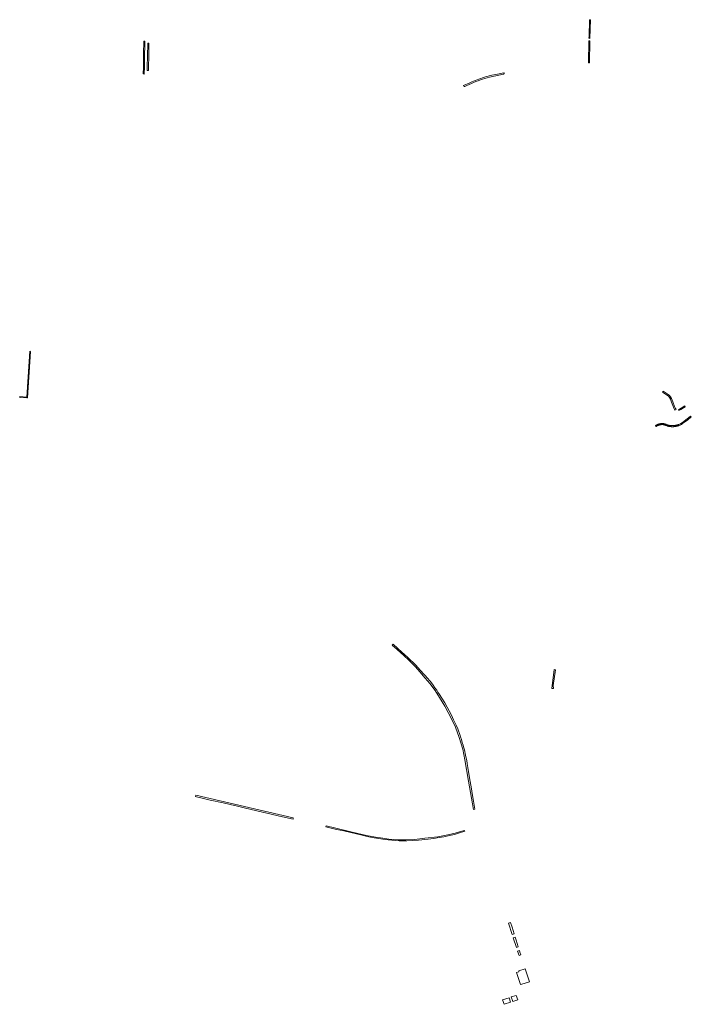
# Model space of a CAD drawing. Extents: x 212171 to 228808, y 571701 to 593093.
# Tile 21 of 97: x 216171 to 216552, y 586139 to 586696. Entities that reach past the tile are written whole.
import ezdxf

# ---------------------------------------------------------------- set-up
doc = ezdxf.new("R2010")
doc.units = 0
doc.layers.add('016 Alles planjaar 2023', color=72, linetype='Continuous', lineweight=20, true_color=0x1e90ff)

msp = doc.modelspace()

# ---------------------------------------------------------------- hatches: boundary and pattern name
at = {"layer": '016 Alles planjaar 2023', "true_color": 0x1e90ff}
h = msp.add_hatch(dxfattribs=at)
h.set_pattern_fill('DQ_CLEAR', color=72, style=0)
h.set_pattern_definition([])
h.paths.add_polyline_path([(216494.77, 586696.46), (216494.23, 586696.49), (216493.95, 586686.94), (216493.92, 586685.94), (216494.49, 586685.93), (216494.77, 586696.46)])
h = msp.add_hatch(dxfattribs=at)
h.set_pattern_fill('DQ_CLEAR', color=72, style=0)
h.set_pattern_definition([])
h.paths.add_polyline_path([(216242.33, 586684.36), (216241.67, 586684.37), (216241.59, 586677.17), (216241.57, 586675.06), (216241.5, 586671.95), (216241.43, 586669.42), (216241.35, 586665.76), (216241.43, 586665.76), (216241.88, 586665.7), (216241.93, 586666.15), (216242.06, 586669.45), (216242.03, 586671.95), (216242.11, 586675.05), (216242.13, 586677.55), (216242.21, 586680.65), (216242.33, 586684.36)])
h = msp.add_hatch(dxfattribs=at)
h.set_pattern_fill('DQ_CLEAR', color=72, style=0)
h.set_pattern_definition([])
h.paths.add_polyline_path([(216244.29, 586667.78), (216244.31, 586669.97), (216244.46, 586675.57), (216244.53, 586683.2), (216243.88, 586683.21), (216243.81, 586675.58), (216243.66, 586669.98), (216243.64, 586667.79), (216244.29, 586667.78)])
h = msp.add_hatch(dxfattribs=at)
h.set_pattern_fill('DQ_CLEAR', color=72, style=0)
h.set_pattern_definition([])
h.paths.add_polyline_path([(216493.56, 586672.08), (216494.22, 586672.03), (216494.45, 586684.51), (216493.89, 586684.51), (216493.56, 586672.08)])
h = msp.add_hatch(dxfattribs=at)
h.set_pattern_fill('DQ_CLEAR', color=72, style=0)
h.set_pattern_definition([])
h.paths.add_polyline_path([(216445.71, 586666.46), (216441.12, 586665.51), (216440.04, 586665.29), (216438.96, 586665.06), (216437.89, 586664.81), (216436.82, 586664.54), (216435.76, 586664.25), (216434.7, 586663.94), (216433.65, 586663.61), (216432.6, 586663.26), (216431.56, 586662.9), (216430.53, 586662.52), (216429.5, 586662.12), (216428.49, 586661.7), (216427.47, 586661.26), (216426.47, 586660.81), (216422.84, 586659.17), (216422.84, 586659.16), (216422.84, 586659.15), (216422.85, 586659.14), (216422.85, 586659.13), (216422.85, 586659.12), (216422.85, 586659.11), (216422.85, 586659.1), (216422.86, 586659.09), (216422.86, 586659.08), (216422.86, 586659.08), (216422.86, 586659.07), (216422.87, 586659.06), (216422.87, 586659.05), (216422.87, 586659.04), (216422.88, 586659.03), (216422.88, 586659.02), (216422.88, 586659.01), (216422.89, 586659.01), (216422.89, 586659), (216422.89, 586658.99), (216422.9, 586658.98), (216422.9, 586658.97), (216422.91, 586658.97), (216422.91, 586658.96), (216422.92, 586658.95), (216422.92, 586658.94), (216422.93, 586658.93), (216422.93, 586658.93), (216422.94, 586658.92), (216422.94, 586658.91), (216422.95, 586658.9), (216422.95, 586658.9), (216422.96, 586658.89), (216422.97, 586658.88), (216422.97, 586658.88), (216422.98, 586658.87), (216422.98, 586658.86), (216422.99, 586658.85), (216423, 586658.85), (216423, 586658.84), (216423.01, 586658.84), (216423.02, 586658.83), (216423.02, 586658.82), (216423.03, 586658.82), (216423.04, 586658.81), (216423.04, 586658.81), (216423.05, 586658.8), (216423.06, 586658.79), (216423.07, 586658.79), (216423.07, 586658.78), (216423.08, 586658.78), (216423.09, 586658.77), (216423.1, 586658.77), (216423.11, 586658.76), (216423.11, 586658.76), (216423.12, 586658.75), (216423.13, 586658.75), (216423.14, 586658.75), (216423.15, 586658.74), (216423.15, 586658.74), (216423.16, 586658.73), (216423.17, 586658.73), (216423.18, 586658.73), (216423.19, 586658.72), (216423.2, 586658.72), (216423.2, 586658.72), (216423.21, 586658.71), (216423.22, 586658.71), (216423.23, 586658.71), (216423.24, 586658.71), (216423.25, 586658.7), (216423.26, 586658.7), (216423.27, 586658.7), (216423.28, 586658.7), (216423.28, 586658.69), (216423.29, 586658.69), (216423.3, 586658.69), (216423.31, 586658.69), (216423.32, 586658.69), (216423.33, 586658.69), (216423.34, 586658.69), (216423.35, 586658.69), (216423.36, 586658.69), (216423.37, 586658.69), (216423.38, 586658.68), (216423.39, 586658.68), (216423.39, 586658.68), (216423.4, 586658.68), (216423.41, 586658.69), (216423.42, 586658.69), (216423.43, 586658.69), (216423.44, 586658.69), (216423.45, 586658.69), (216423.46, 586658.69), (216423.47, 586658.69), (216423.48, 586658.69), (216423.49, 586658.69), (216423.5, 586658.69), (216423.5, 586658.7), (216423.51, 586658.7), (216423.52, 586658.7), (216423.53, 586658.7), (216424.76, 586659.29), (216426.01, 586659.86), (216427.26, 586660.41), (216428.52, 586660.93), (216429.8, 586661.43), (216431.08, 586661.91), (216432.37, 586662.36), (216433.67, 586662.79), (216434.97, 586663.19), (216436.29, 586663.57), (216437.61, 586663.92), (216445.45, 586665.64), (216445.46, 586665.64), (216445.46, 586665.64), (216445.47, 586665.64), (216445.48, 586665.64), (216445.49, 586665.65), (216445.49, 586665.65), (216445.5, 586665.65), (216445.51, 586665.66), (216445.51, 586665.66), (216445.52, 586665.66), (216445.53, 586665.66), (216445.53, 586665.67), (216445.54, 586665.67), (216445.55, 586665.67), (216445.55, 586665.68), (216445.56, 586665.68), (216445.57, 586665.69), (216445.57, 586665.69), (216445.58, 586665.69), (216445.59, 586665.7), (216445.59, 586665.7), (216445.6, 586665.71), (216445.61, 586665.71), (216445.61, 586665.72), (216445.62, 586665.72), (216445.62, 586665.73), (216445.63, 586665.73), (216445.64, 586665.74), (216445.64, 586665.74), (216445.65, 586665.75), (216445.65, 586665.75), (216445.66, 586665.76), (216445.66, 586665.76), (216445.67, 586665.77), (216445.67, 586665.77), (216445.68, 586665.78), (216445.68, 586665.78), (216445.69, 586665.79), (216445.69, 586665.8), (216445.7, 586665.8), (216445.7, 586665.81), (216445.71, 586665.81), (216445.71, 586665.82), (216445.72, 586665.83), (216445.72, 586665.83), (216445.72, 586665.84), (216445.73, 586665.85), (216445.73, 586665.85), (216445.74, 586665.86), (216445.74, 586665.87), (216445.74, 586665.87), (216445.75, 586665.88), (216445.75, 586665.89), (216445.75, 586665.89), (216445.75, 586665.9), (216445.76, 586665.91), (216445.76, 586665.92), (216445.76, 586665.92), (216445.77, 586665.93), (216445.77, 586665.94), (216445.77, 586665.94), (216445.77, 586665.95), (216445.77, 586665.96), (216445.78, 586665.97), (216445.78, 586665.97), (216445.78, 586665.98), (216445.78, 586665.99), (216445.78, 586666), (216445.78, 586666), (216445.79, 586666.01), (216445.79, 586666.02), (216445.79, 586666.03), (216445.79, 586666.03), (216445.79, 586666.04), (216445.79, 586666.05), (216445.79, 586666.06), (216445.79, 586666.06), (216445.79, 586666.07), (216445.79, 586666.08), (216445.79, 586666.09), (216445.79, 586666.09), (216445.79, 586666.1), (216445.79, 586666.11), (216445.79, 586666.12), (216445.79, 586666.12), (216445.79, 586666.13), (216445.79, 586666.14), (216445.79, 586666.15), (216445.78, 586666.16), (216445.78, 586666.16), (216445.78, 586666.17), (216445.71, 586666.46)])
h = msp.add_hatch(dxfattribs=at)
h.set_pattern_fill('DQ_CLEAR', color=72, style=0)
h.set_pattern_definition([])
h.paths.add_polyline_path([(216175.38, 586482.81), (216171.38, 586483.07), (216171.35, 586482.57), (216175.35, 586482.31), (216175.85, 586482.27), (216177.55, 586508.55), (216177.49, 586508.58), (216177.42, 586508.61), (216177.35, 586508.64), (216177.28, 586508.66), (216177.21, 586508.69), (216177.14, 586508.72), (216177.07, 586508.74), (216175.38, 586482.81)])
h = msp.add_hatch(dxfattribs=at)
h.set_pattern_fill('DQ_CLEAR', color=72, style=0)
h.set_pattern_definition([])
h.paths.add_polyline_path([(216535.95, 586486.09), (216535.91, 586486.04), (216535.58, 586485.5), (216537.81, 586484.09), (216538.98, 586483.24), (216539.55, 586482.6), (216540.05, 586481.65), (216540.75, 586479.86), (216541.77, 586477.12), (216542.62, 586475.4), (216543.24, 586475.71), (216542.97, 586476.26), (216542.41, 586477.4), (216541.4, 586480.11), (216540.68, 586481.94), (216540.12, 586482.99), (216539.45, 586483.76), (216538.2, 586484.67), (216535.95, 586486.09)])
h = msp.add_hatch(dxfattribs=at)
h.set_pattern_fill('DQ_CLEAR', color=72, style=0)
h.set_pattern_definition([])
h.paths.add_polyline_path([(216545.94, 586475.8), (216548.48, 586477.26), (216548.21, 586477.74), (216544.57, 586475.65), (216544.83, 586475.2), (216544.85, 586475.17), (216545.94, 586475.8)])
h = msp.add_hatch(dxfattribs=at)
h.set_pattern_fill('DQ_CLEAR', color=72, style=0)
h.set_pattern_definition([])
h.paths.add_polyline_path([(216545.08, 586466.77), (216545.56, 586466.94), (216546.27, 586467.32), (216547.16, 586467.94), (216548.01, 586468.5), (216549.16, 586469.38), (216549.89, 586469.99), (216551.7, 586471.43), (216551.8, 586471.51), (216551.9, 586471.58), (216551.53, 586472.05), (216551.4, 586471.96), (216551.27, 586471.86), (216549.51, 586470.45), (216548.79, 586469.85), (216547.66, 586468.99), (216546.82, 586468.44), (216545.95, 586467.83), (216545.31, 586467.49), (216544.87, 586467.33), (216544.71, 586467.26), (216544.55, 586467.21), (216544.39, 586467.15), (216544.23, 586467.1), (216544.07, 586467.05), (216543.9, 586467), (216543.74, 586466.95), (216543.58, 586466.91), (216543.41, 586466.87), (216543.25, 586466.84), (216543.08, 586466.8), (216542.91, 586466.77), (216542.75, 586466.74), (216542.58, 586466.72), (216542.41, 586466.69), (216542.24, 586466.67), (216542.07, 586466.66), (216541.9, 586466.64), (216541.73, 586466.63), (216541.57, 586466.62), (216541.4, 586466.62), (216541.23, 586466.62), (216541.06, 586466.62), (216540.89, 586466.62), (216540.72, 586466.63), (216540.55, 586466.63), (216540.38, 586466.65), (216540.21, 586466.66), (216540.04, 586466.68), (216539.87, 586466.7), (216539.71, 586466.72), (216539.54, 586466.75), (216539.37, 586466.78), (216539.2, 586466.81), (216539.04, 586466.84), (216538.87, 586466.88), (216538.71, 586466.92), (216538.54, 586466.96), (216538.38, 586467.01), (216538.22, 586467.06), (216538.06, 586467.11), (216537.93, 586467.16), (216537.81, 586467.22), (216537.68, 586467.28), (216537.56, 586467.33), (216537.43, 586467.38), (216537.3, 586467.42), (216537.17, 586467.47), (216537.04, 586467.51), (216536.91, 586467.55), (216536.78, 586467.59), (216536.65, 586467.63), (216536.51, 586467.66), (216536.38, 586467.69), (216536.25, 586467.72), (216536.11, 586467.75), (216535.98, 586467.77), (216535.84, 586467.79), (216535.71, 586467.81), (216535.45, 586467.82), (216535.33, 586467.82), (216535.21, 586467.82), (216535.09, 586467.81), (216534.97, 586467.8), (216534.86, 586467.79), (216534.74, 586467.78), (216534.62, 586467.76), (216534.5, 586467.74), (216534.38, 586467.72), (216534.26, 586467.7), (216534.15, 586467.68), (216534.03, 586467.66), (216533.91, 586467.63), (216533.8, 586467.6), (216533.68, 586467.57), (216533.57, 586467.53), (216533.45, 586467.5), (216533.34, 586467.46), (216533.23, 586467.42), (216533.11, 586467.38), (216533, 586467.34), (216532.89, 586467.3), (216532.78, 586467.25), (216532.67, 586467.2), (216532.56, 586467.15), (216532.46, 586467.1), (216532.35, 586467.05), (216532.24, 586466.99), (216532.14, 586466.93), (216532.04, 586466.87), (216531.93, 586466.81), (216531.83, 586466.75), (216531.73, 586466.69), (216531.63, 586466.62), (216531.53, 586466.55), (216531.88, 586466.06), (216531.97, 586466.12), (216532.06, 586466.18), (216532.15, 586466.24), (216532.24, 586466.3), (216532.33, 586466.35), (216532.43, 586466.41), (216532.52, 586466.46), (216532.62, 586466.51), (216532.71, 586466.56), (216532.81, 586466.61), (216532.91, 586466.65), (216533.01, 586466.69), (216533.11, 586466.74), (216533.21, 586466.78), (216533.31, 586466.82), (216533.41, 586466.85), (216533.52, 586466.89), (216533.62, 586466.92), (216533.72, 586466.95), (216533.83, 586466.98), (216533.93, 586467.01), (216534.04, 586467.04), (216534.14, 586467.07), (216534.25, 586467.09), (216534.35, 586467.11), (216534.46, 586467.13), (216534.57, 586467.15), (216534.67, 586467.16), (216534.78, 586467.18), (216534.89, 586467.19), (216535, 586467.2), (216535.1, 586467.21), (216535.21, 586467.22), (216535.32, 586467.22), (216535.43, 586467.22), (216535.54, 586467.23), (216535.66, 586467.21), (216535.79, 586467.19), (216535.91, 586467.17), (216536.04, 586467.15), (216536.16, 586467.12), (216536.28, 586467.1), (216536.41, 586467.07), (216536.53, 586467.04), (216536.65, 586467), (216536.77, 586466.97), (216536.89, 586466.93), (216537.01, 586466.89), (216537.13, 586466.85), (216537.25, 586466.8), (216537.37, 586466.76), (216537.49, 586466.71), (216537.6, 586466.66), (216537.72, 586466.6), (216538, 586466.49), (216538.17, 586466.44), (216538.35, 586466.39), (216538.52, 586466.35), (216538.7, 586466.3), (216538.87, 586466.26), (216539.05, 586466.23), (216539.23, 586466.19), (216539.41, 586466.16), (216539.58, 586466.13), (216539.76, 586466.11), (216539.94, 586466.09), (216540.12, 586466.07), (216540.3, 586466.05), (216540.48, 586466.04), (216540.66, 586466.03), (216540.84, 586466.02), (216541.02, 586466.02), (216541.2, 586466.02), (216541.38, 586466.02), (216541.57, 586466.02), (216541.75, 586466.03), (216541.93, 586466.04), (216542.11, 586466.06), (216542.29, 586466.08), (216542.46, 586466.1), (216542.64, 586466.12), (216542.82, 586466.15), (216543, 586466.18), (216543.18, 586466.21), (216543.36, 586466.25), (216543.53, 586466.28), (216543.71, 586466.33), (216543.88, 586466.37), (216544.06, 586466.42), (216544.23, 586466.47), (216544.4, 586466.52), (216544.57, 586466.58), (216544.74, 586466.64), (216544.91, 586466.7), (216545.08, 586466.77)])
h = msp.add_hatch(dxfattribs=at)
h.set_pattern_fill('DQ_CLEAR', color=72, style=0)
h.set_pattern_definition([])
h.paths.add_polyline_path([(216382.92, 586342.83), (216382.39, 586342.23), (216385.25, 586339.77), (216388.92, 586336.46), (216391.89, 586333.74), (216395.58, 586329.99), (216398.1, 586327.24), (216401.16, 586323.71), (216403.79, 586320.6), (216406.73, 586316.68), (216409.22, 586312.68), (216412.19, 586307.78), (216416.11, 586300.63), (216418.32, 586295.84), (216420.39, 586290.04), (216422.41, 586283.32), (216423.61, 586277.33), (216425.69, 586265.22), (216428.41, 586249.26), (216429.24, 586249.4), (216428.52, 586253.99), (216427.99, 586257.25), (216427.17, 586262.11), (216426.5, 586266.02), (216425.34, 586272.98), (216424.91, 586275.33), (216424.62, 586277.04), (216424.19, 586279.09), (216423.99, 586280.09), (216423.36, 586282.95), (216422.87, 586284.7), (216422.63, 586285.65), (216422.14, 586287.26), (216421.7, 586288.86), (216421.21, 586290.37), (216420.92, 586291.17), (216419.59, 586294.88), (216418.71, 586297.09), (216417.18, 586300.1), (216415.99, 586302.61), (216414.71, 586305.12), (216413.52, 586307.28), (216412.19, 586309.59), (216410.55, 586312.2), (216409.22, 586314.41), (216408.23, 586315.77), (216407.63, 586316.73), (216406.64, 586318.08), (216405.65, 586319.59), (216404.07, 586321.65), (216403.42, 586322.51), (216402.83, 586323.21), (216398.36, 586328.1), (216395.72, 586330.92), (216391.1, 586335.45), (216387.87, 586338.42), (216382.92, 586342.83)])
h = msp.add_hatch(dxfattribs=at)
h.set_pattern_fill('DQ_CLEAR', color=72, style=0)
h.set_pattern_definition([])
h.paths.add_polyline_path([(216474.11, 586328.61), (216472.8, 586317.76), (216473.79, 586317.71), (216473.65, 586319.53), (216474.93, 586328.37), (216474.15, 586328.6), (216474.11, 586328.61)])
h = msp.add_hatch(dxfattribs=at)
h.set_pattern_fill('DQ_CLEAR', color=72, style=0)
h.set_pattern_definition([])
h.paths.add_polyline_path([(216270.92, 586256.69), (216271.61, 586256.45), (216275.51, 586255.44), (216279.35, 586254.59), (216286.73, 586253.03), (216290.56, 586252.08), (216294.85, 586251.17), (216299.29, 586250.06), (216311.45, 586247.26), (216320.2, 586245.16), (216326.34, 586243.72), (216326.39, 586244.59), (216271.08, 586257.29), (216270.92, 586256.69)])
h = msp.add_hatch(dxfattribs=at)
h.set_pattern_fill('DQ_CLEAR', color=72, style=0)
h.set_pattern_definition([])
h.paths.add_polyline_path([(216423.53, 586236.93), (216423.36, 586237.43), (216421.95, 586236.99), (216418.03, 586235.84), (216413.89, 586234.94), (216408.26, 586233.82), (216400.83, 586232.92), (216395.04, 586232.32), (216390.14, 586232.13), (216385.79, 586232.13), (216380.57, 586232.53), (216377.13, 586232.93), (216372.87, 586233.56), (216367.95, 586234.58), (216359.82, 586236.49), (216349.8, 586238.94), (216345.05, 586240.05), (216344.88, 586239.52), (216350.82, 586237.98), (216354.98, 586237.1), (216365.44, 586234.66), (216368.24, 586233.97), (216371.09, 586233.37), (216374.64, 586232.77), (216377.14, 586232.38), (216380.09, 586232.03), (216386.3, 586231.54), (216388.2, 586231.49), (216390.65, 586231.59), (216393.89, 586231.7), (216397.35, 586231.9), (216402.79, 586232.41), (216405.84, 586232.81), (216408.94, 586233.32), (216411.74, 586233.82), (216414.94, 586234.53), (216417.79, 586235.18), (216420.08, 586235.79), (216423.53, 586236.93)])
h = msp.add_hatch(dxfattribs=at)
h.set_pattern_fill('DQ_CLEAR', color=72, style=0)
h.set_pattern_definition([])
h.paths.add_polyline_path([(216449.45, 586185.2), (216448.31, 586184.82), (216450.39, 586178.47), (216451.52, 586178.86), (216450.31, 586182.58), (216449.45, 586185.2)])
h = msp.add_hatch(dxfattribs=at)
h.set_pattern_fill('DQ_CLEAR', color=72, style=0)
h.set_pattern_definition([])
h.paths.add_polyline_path([(216453.84, 586171.56), (216452.66, 586175.34), (216452.15, 586176.92), (216451.03, 586176.53), (216452.8, 586171.14), (216453.84, 586171.56)])
h = msp.add_hatch(dxfattribs=at)
h.set_pattern_fill('DQ_CLEAR', color=72, style=0)
h.set_pattern_definition([])
h.paths.add_polyline_path([(216454.49, 586169.44), (216453.49, 586169.04), (216454.3, 586166.56), (216455.28, 586166.93), (216454.82, 586168.39), (216454.49, 586169.44)])
h = msp.add_hatch(dxfattribs=at)
h.set_pattern_fill('DQ_CLEAR', color=72, style=0)
h.set_pattern_definition([])
h.paths.add_polyline_path([(216454.09, 586157.85), (216454.24, 586157.37), (216452.91, 586156.94), (216455.11, 586150.1), (216457.14, 586150.75), (216460.19, 586151.71), (216459.48, 586153.95), (216457.81, 586159.05), (216454.09, 586157.85)])
h = msp.add_hatch(dxfattribs=at)
h.set_pattern_fill('DQ_CLEAR', color=72, style=0)
h.set_pattern_definition([])
h.paths.add_polyline_path([(216445.01, 586141.5), (216445.83, 586138.93), (216449.53, 586140.16), (216448.71, 586142.69), (216445.01, 586141.5)])
h = msp.add_hatch(dxfattribs=at)
h.set_pattern_fill('DQ_CLEAR', color=72, style=0)
h.set_pattern_definition([])
h.paths.add_polyline_path([(216449.91, 586143.08), (216450.73, 586140.55), (216453.55, 586141.48), (216452.74, 586143.99), (216449.91, 586143.08)])

# ---------------------------------------------------------------- linework, layer by layer
at = {"layer": '016 Alles planjaar 2023', "color": 14, "true_color": 0x004000}
for points in [[(216494.77, 586696.46), (216494.23, 586696.49), (216493.95, 586686.94), (216493.92, 586685.94), (216494.49, 586685.93), (216494.77, 586696.46)], [(216242.33, 586684.36), (216241.67, 586684.37), (216241.59, 586677.17), (216241.57, 586675.06), (216241.5, 586671.95), (216241.43, 586669.42), (216241.35, 586665.76), (216241.43, 586665.76), (216241.88, 586665.7), (216241.93, 586666.15), (216242.06, 586669.45), (216242.03, 586671.95), (216242.11, 586675.05), (216242.13, 586677.55), (216242.21, 586680.65), (216242.33, 586684.36)], [(216244.29, 586667.78), (216244.31, 586669.97), (216244.46, 586675.57), (216244.53, 586683.2), (216243.88, 586683.21), (216243.81, 586675.58), (216243.66, 586669.98), (216243.64, 586667.79), (216244.29, 586667.78)], [(216493.56, 586672.08), (216494.22, 586672.03), (216494.45, 586684.51), (216493.89, 586684.51), (216493.56, 586672.08)], [(216445.71, 586666.46), (216441.12, 586665.51), (216440.04, 586665.29), (216438.96, 586665.06), (216437.89, 586664.81), (216436.82, 586664.54), (216435.76, 586664.25), (216434.7, 586663.94), (216433.65, 586663.61), (216432.6, 586663.26), (216431.56, 586662.9), (216430.53, 586662.52), (216429.5, 586662.12), (216428.49, 586661.7), (216427.47, 586661.26), (216426.47, 586660.81), (216422.84, 586659.17), (216422.84, 586659.16), (216422.84, 586659.15), (216422.85, 586659.14), (216422.85, 586659.13), (216422.85, 586659.12), (216422.85, 586659.11), (216422.85, 586659.1), (216422.86, 586659.09), (216422.86, 586659.08), (216422.86, 586659.08), (216422.86, 586659.07), (216422.87, 586659.06), (216422.87, 586659.05), (216422.87, 586659.04), (216422.88, 586659.03), (216422.88, 586659.02), (216422.88, 586659.01), (216422.89, 586659.01), (216422.89, 586659), (216422.89, 586658.99), (216422.9, 586658.98), (216422.9, 586658.97), (216422.91, 586658.97), (216422.91, 586658.96), (216422.92, 586658.95), (216422.92, 586658.94), (216422.93, 586658.93), (216422.93, 586658.93), (216422.94, 586658.92), (216422.94, 586658.91), (216422.95, 586658.9), (216422.95, 586658.9), (216422.96, 586658.89), (216422.97, 586658.88), (216422.97, 586658.88), (216422.98, 586658.87), (216422.98, 586658.86), (216422.99, 586658.85), (216423, 586658.85), (216423, 586658.84), (216423.01, 586658.84), (216423.02, 586658.83), (216423.02, 586658.82), (216423.03, 586658.82), (216423.04, 586658.81), (216423.04, 586658.81), (216423.05, 586658.8), (216423.06, 586658.79), (216423.07, 586658.79), (216423.07, 586658.78), (216423.08, 586658.78), (216423.09, 586658.77), (216423.1, 586658.77), (216423.11, 586658.76), (216423.11, 586658.76), (216423.12, 586658.75), (216423.13, 586658.75), (216423.14, 586658.75), (216423.15, 586658.74), (216423.15, 586658.74), (216423.16, 586658.73), (216423.17, 586658.73), (216423.18, 586658.73), (216423.19, 586658.72), (216423.2, 586658.72), (216423.2, 586658.72), (216423.21, 586658.71), (216423.22, 586658.71), (216423.23, 586658.71), (216423.24, 586658.71), (216423.25, 586658.7), (216423.26, 586658.7), (216423.27, 586658.7), (216423.28, 586658.7), (216423.28, 586658.69), (216423.29, 586658.69), (216423.3, 586658.69), (216423.31, 586658.69), (216423.32, 586658.69), (216423.33, 586658.69), (216423.34, 586658.69), (216423.35, 586658.69), (216423.36, 586658.69), (216423.37, 586658.69), (216423.38, 586658.68), (216423.39, 586658.68), (216423.39, 586658.68), (216423.4, 586658.68), (216423.41, 586658.69), (216423.42, 586658.69), (216423.43, 586658.69), (216423.44, 586658.69), (216423.45, 586658.69), (216423.46, 586658.69), (216423.47, 586658.69), (216423.48, 586658.69), (216423.49, 586658.69), (216423.5, 586658.69), (216423.5, 586658.7), (216423.51, 586658.7), (216423.52, 586658.7), (216423.53, 586658.7), (216424.76, 586659.29), (216426.01, 586659.86), (216427.26, 586660.41), (216428.52, 586660.93), (216429.8, 586661.43), (216431.08, 586661.91), (216432.37, 586662.36), (216433.67, 586662.79), (216434.97, 586663.19), (216436.29, 586663.57), (216437.61, 586663.92), (216445.45, 586665.64), (216445.46, 586665.64), (216445.46, 586665.64), (216445.47, 586665.64), (216445.48, 586665.64), (216445.49, 586665.65), (216445.49, 586665.65), (216445.5, 586665.65), (216445.51, 586665.66), (216445.51, 586665.66), (216445.52, 586665.66), (216445.53, 586665.66), (216445.53, 586665.67), (216445.54, 586665.67), (216445.55, 586665.67), (216445.55, 586665.68), (216445.56, 586665.68), (216445.57, 586665.69), (216445.57, 586665.69), (216445.58, 586665.69), (216445.59, 586665.7), (216445.59, 586665.7), (216445.6, 586665.71), (216445.61, 586665.71), (216445.61, 586665.72), (216445.62, 586665.72), (216445.62, 586665.73), (216445.63, 586665.73), (216445.64, 586665.74), (216445.64, 586665.74), (216445.65, 586665.75), (216445.65, 586665.75), (216445.66, 586665.76), (216445.66, 586665.76), (216445.67, 586665.77), (216445.67, 586665.77), (216445.68, 586665.78), (216445.68, 586665.78), (216445.69, 586665.79), (216445.69, 586665.8), (216445.7, 586665.8), (216445.7, 586665.81), (216445.71, 586665.81), (216445.71, 586665.82), (216445.72, 586665.83), (216445.72, 586665.83), (216445.72, 586665.84), (216445.73, 586665.85), (216445.73, 586665.85), (216445.74, 586665.86), (216445.74, 586665.87), (216445.74, 586665.87), (216445.75, 586665.88), (216445.75, 586665.89), (216445.75, 586665.89), (216445.75, 586665.9), (216445.76, 586665.91), (216445.76, 586665.92), (216445.76, 586665.92), (216445.77, 586665.93), (216445.77, 586665.94), (216445.77, 586665.94), (216445.77, 586665.95), (216445.77, 586665.96), (216445.78, 586665.97), (216445.78, 586665.97), (216445.78, 586665.98), (216445.78, 586665.99), (216445.78, 586666), (216445.78, 586666), (216445.79, 586666.01), (216445.79, 586666.02), (216445.79, 586666.03), (216445.79, 586666.03), (216445.79, 586666.04), (216445.79, 586666.05), (216445.79, 586666.06), (216445.79, 586666.06), (216445.79, 586666.07), (216445.79, 586666.08), (216445.79, 586666.09), (216445.79, 586666.09), (216445.79, 586666.1), (216445.79, 586666.11), (216445.79, 586666.12), (216445.79, 586666.12), (216445.79, 586666.13), (216445.79, 586666.14), (216445.79, 586666.15), (216445.78, 586666.16), (216445.78, 586666.16), (216445.78, 586666.17), (216445.71, 586666.46)], [(216175.38, 586482.81), (216171.38, 586483.07), (216171.35, 586482.57), (216175.35, 586482.31), (216175.85, 586482.27), (216177.55, 586508.55), (216177.49, 586508.58), (216177.42, 586508.61), (216177.35, 586508.64), (216177.28, 586508.66), (216177.21, 586508.69), (216177.14, 586508.72), (216177.07, 586508.74), (216175.38, 586482.81)], [(216535.95, 586486.09), (216535.91, 586486.04), (216535.58, 586485.5), (216537.81, 586484.09), (216538.98, 586483.24), (216539.55, 586482.6), (216540.05, 586481.65), (216540.75, 586479.86), (216541.77, 586477.12), (216542.62, 586475.4), (216543.24, 586475.71), (216542.97, 586476.26), (216542.41, 586477.4), (216541.4, 586480.11), (216540.68, 586481.94), (216540.12, 586482.99), (216539.45, 586483.76), (216538.2, 586484.67), (216535.95, 586486.09)], [(216545.94, 586475.8), (216548.48, 586477.26), (216548.21, 586477.74), (216544.57, 586475.65), (216544.83, 586475.2), (216544.85, 586475.17), (216545.94, 586475.8)], [(216545.08, 586466.77), (216545.56, 586466.94), (216546.27, 586467.32), (216547.16, 586467.94), (216548.01, 586468.5), (216549.16, 586469.38), (216549.89, 586469.99), (216551.7, 586471.43), (216551.8, 586471.51), (216551.9, 586471.58), (216551.53, 586472.05), (216551.4, 586471.96), (216551.27, 586471.86), (216549.51, 586470.45), (216548.79, 586469.85), (216547.66, 586468.99), (216546.82, 586468.44), (216545.95, 586467.83), (216545.31, 586467.49), (216544.87, 586467.33), (216544.71, 586467.26), (216544.55, 586467.21), (216544.39, 586467.15), (216544.23, 586467.1), (216544.07, 586467.05), (216543.9, 586467), (216543.74, 586466.95), (216543.58, 586466.91), (216543.41, 586466.87), (216543.25, 586466.84), (216543.08, 586466.8), (216542.91, 586466.77), (216542.75, 586466.74), (216542.58, 586466.72), (216542.41, 586466.69), (216542.24, 586466.67), (216542.07, 586466.66), (216541.9, 586466.64), (216541.73, 586466.63), (216541.57, 586466.62), (216541.4, 586466.62), (216541.23, 586466.62), (216541.06, 586466.62), (216540.89, 586466.62), (216540.72, 586466.63), (216540.55, 586466.63), (216540.38, 586466.65), (216540.21, 586466.66), (216540.04, 586466.68), (216539.87, 586466.7), (216539.71, 586466.72), (216539.54, 586466.75), (216539.37, 586466.78), (216539.2, 586466.81), (216539.04, 586466.84), (216538.87, 586466.88), (216538.71, 586466.92), (216538.54, 586466.96), (216538.38, 586467.01), (216538.22, 586467.06), (216538.06, 586467.11), (216537.93, 586467.16), (216537.81, 586467.22), (216537.68, 586467.28), (216537.56, 586467.33), (216537.43, 586467.38), (216537.3, 586467.42), (216537.17, 586467.47), (216537.04, 586467.51), (216536.91, 586467.55), (216536.78, 586467.59), (216536.65, 586467.63), (216536.51, 586467.66), (216536.38, 586467.69), (216536.25, 586467.72), (216536.11, 586467.75), (216535.98, 586467.77), (216535.84, 586467.79), (216535.71, 586467.81), (216535.45, 586467.82), (216535.33, 586467.82), (216535.21, 586467.82), (216535.09, 586467.81), (216534.97, 586467.8), (216534.86, 586467.79), (216534.74, 586467.78), (216534.62, 586467.76), (216534.5, 586467.74), (216534.38, 586467.72), (216534.26, 586467.7), (216534.15, 586467.68), (216534.03, 586467.66), (216533.91, 586467.63), (216533.8, 586467.6), (216533.68, 586467.57), (216533.57, 586467.53), (216533.45, 586467.5), (216533.34, 586467.46), (216533.23, 586467.42), (216533.11, 586467.38), (216533, 586467.34), (216532.89, 586467.3), (216532.78, 586467.25), (216532.67, 586467.2), (216532.56, 586467.15), (216532.46, 586467.1), (216532.35, 586467.05), (216532.24, 586466.99), (216532.14, 586466.93), (216532.04, 586466.87), (216531.93, 586466.81), (216531.83, 586466.75), (216531.73, 586466.69), (216531.63, 586466.62), (216531.53, 586466.55), (216531.88, 586466.06), (216531.97, 586466.12), (216532.06, 586466.18), (216532.15, 586466.24), (216532.24, 586466.3), (216532.33, 586466.35), (216532.43, 586466.41), (216532.52, 586466.46), (216532.62, 586466.51), (216532.71, 586466.56), (216532.81, 586466.61), (216532.91, 586466.65), (216533.01, 586466.69), (216533.11, 586466.74), (216533.21, 586466.78), (216533.31, 586466.82), (216533.41, 586466.85), (216533.52, 586466.89), (216533.62, 586466.92), (216533.72, 586466.95), (216533.83, 586466.98), (216533.93, 586467.01), (216534.04, 586467.04), (216534.14, 586467.07), (216534.25, 586467.09), (216534.35, 586467.11), (216534.46, 586467.13), (216534.57, 586467.15), (216534.67, 586467.16), (216534.78, 586467.18), (216534.89, 586467.19), (216535, 586467.2), (216535.1, 586467.21), (216535.21, 586467.22), (216535.32, 586467.22), (216535.43, 586467.22), (216535.54, 586467.23), (216535.66, 586467.21), (216535.79, 586467.19), (216535.91, 586467.17), (216536.04, 586467.15), (216536.16, 586467.12), (216536.28, 586467.1), (216536.41, 586467.07), (216536.53, 586467.04), (216536.65, 586467), (216536.77, 586466.97), (216536.89, 586466.93), (216537.01, 586466.89), (216537.13, 586466.85), (216537.25, 586466.8), (216537.37, 586466.76), (216537.49, 586466.71), (216537.6, 586466.66), (216537.72, 586466.6), (216538, 586466.49), (216538.17, 586466.44), (216538.35, 586466.39), (216538.52, 586466.35), (216538.7, 586466.3), (216538.87, 586466.26), (216539.05, 586466.23), (216539.23, 586466.19), (216539.41, 586466.16), (216539.58, 586466.13), (216539.76, 586466.11), (216539.94, 586466.09), (216540.12, 586466.07), (216540.3, 586466.05), (216540.48, 586466.04), (216540.66, 586466.03), (216540.84, 586466.02), (216541.02, 586466.02), (216541.2, 586466.02), (216541.38, 586466.02), (216541.57, 586466.02), (216541.75, 586466.03), (216541.93, 586466.04), (216542.11, 586466.06), (216542.29, 586466.08), (216542.46, 586466.1), (216542.64, 586466.12), (216542.82, 586466.15), (216543, 586466.18), (216543.18, 586466.21), (216543.36, 586466.25), (216543.53, 586466.28), (216543.71, 586466.33), (216543.88, 586466.37), (216544.06, 586466.42), (216544.23, 586466.47), (216544.4, 586466.52), (216544.57, 586466.58), (216544.74, 586466.64), (216544.91, 586466.7), (216545.08, 586466.77)], [(216382.92, 586342.83), (216382.39, 586342.23), (216385.25, 586339.77), (216388.92, 586336.46), (216391.89, 586333.74), (216395.58, 586329.99), (216398.1, 586327.24), (216401.16, 586323.71), (216403.79, 586320.6), (216406.73, 586316.68), (216409.22, 586312.68), (216412.19, 586307.78), (216416.11, 586300.63), (216418.32, 586295.84), (216420.39, 586290.04), (216422.41, 586283.32), (216423.61, 586277.33), (216425.69, 586265.22), (216428.41, 586249.26), (216429.24, 586249.4), (216428.52, 586253.99), (216427.99, 586257.25), (216427.17, 586262.11), (216426.5, 586266.02), (216425.34, 586272.98), (216424.91, 586275.33), (216424.62, 586277.04), (216424.19, 586279.09), (216423.99, 586280.09), (216423.36, 586282.95), (216422.87, 586284.7), (216422.63, 586285.65), (216422.14, 586287.26), (216421.7, 586288.86), (216421.21, 586290.37), (216420.92, 586291.17), (216419.59, 586294.88), (216418.71, 586297.09), (216417.18, 586300.1), (216415.99, 586302.61), (216414.71, 586305.12), (216413.52, 586307.28), (216412.19, 586309.59), (216410.55, 586312.2), (216409.22, 586314.41), (216408.23, 586315.77), (216407.63, 586316.73), (216406.64, 586318.08), (216405.65, 586319.59), (216404.07, 586321.65), (216403.42, 586322.51), (216402.83, 586323.21), (216398.36, 586328.1), (216395.72, 586330.92), (216391.1, 586335.45), (216387.87, 586338.42), (216382.92, 586342.83)], [(216474.11, 586328.61), (216472.8, 586317.76), (216473.79, 586317.71), (216473.65, 586319.53), (216474.93, 586328.37), (216474.15, 586328.6), (216474.11, 586328.61)], [(216270.92, 586256.69), (216271.61, 586256.45), (216275.51, 586255.44), (216279.35, 586254.59), (216286.73, 586253.03), (216290.56, 586252.08), (216294.85, 586251.17), (216299.29, 586250.06), (216311.45, 586247.26), (216320.2, 586245.16), (216326.34, 586243.72), (216326.39, 586244.59), (216271.08, 586257.29), (216270.92, 586256.69)], [(216423.53, 586236.93), (216423.36, 586237.43), (216421.95, 586236.99), (216418.03, 586235.84), (216413.89, 586234.94), (216408.26, 586233.82), (216400.83, 586232.92), (216395.04, 586232.32), (216390.14, 586232.13), (216385.79, 586232.13), (216380.57, 586232.53), (216377.13, 586232.93), (216372.87, 586233.56), (216367.95, 586234.58), (216359.82, 586236.49), (216349.8, 586238.94), (216345.05, 586240.05), (216344.88, 586239.52), (216350.82, 586237.98), (216354.98, 586237.1), (216365.44, 586234.66), (216368.24, 586233.97), (216371.09, 586233.37), (216374.64, 586232.77), (216377.14, 586232.38), (216380.09, 586232.03), (216386.3, 586231.54), (216388.2, 586231.49), (216390.65, 586231.59), (216393.89, 586231.7), (216397.35, 586231.9), (216402.79, 586232.41), (216405.84, 586232.81), (216408.94, 586233.32), (216411.74, 586233.82), (216414.94, 586234.53), (216417.79, 586235.18), (216420.08, 586235.79), (216423.53, 586236.93)], [(216449.45, 586185.2), (216448.31, 586184.82), (216450.39, 586178.47), (216451.52, 586178.86), (216450.31, 586182.58), (216449.45, 586185.2)], [(216453.84, 586171.56), (216452.66, 586175.34), (216452.15, 586176.92), (216451.03, 586176.53), (216452.8, 586171.14), (216453.84, 586171.56)], [(216454.49, 586169.44), (216453.49, 586169.04), (216454.3, 586166.56), (216455.28, 586166.93), (216454.82, 586168.39), (216454.49, 586169.44)], [(216454.09, 586157.85), (216454.24, 586157.37), (216452.91, 586156.94), (216455.11, 586150.1), (216457.14, 586150.75), (216460.19, 586151.71), (216459.48, 586153.95), (216457.81, 586159.05), (216454.09, 586157.85)], [(216445.01, 586141.5), (216445.83, 586138.93), (216449.53, 586140.16), (216448.71, 586142.69), (216445.01, 586141.5)], [(216449.91, 586143.08), (216450.73, 586140.55), (216453.55, 586141.48), (216452.74, 586143.99), (216449.91, 586143.08)]]:
    msp.add_lwpolyline(points, close=True, dxfattribs=at)

doc.saveas('drawing.dxf')
